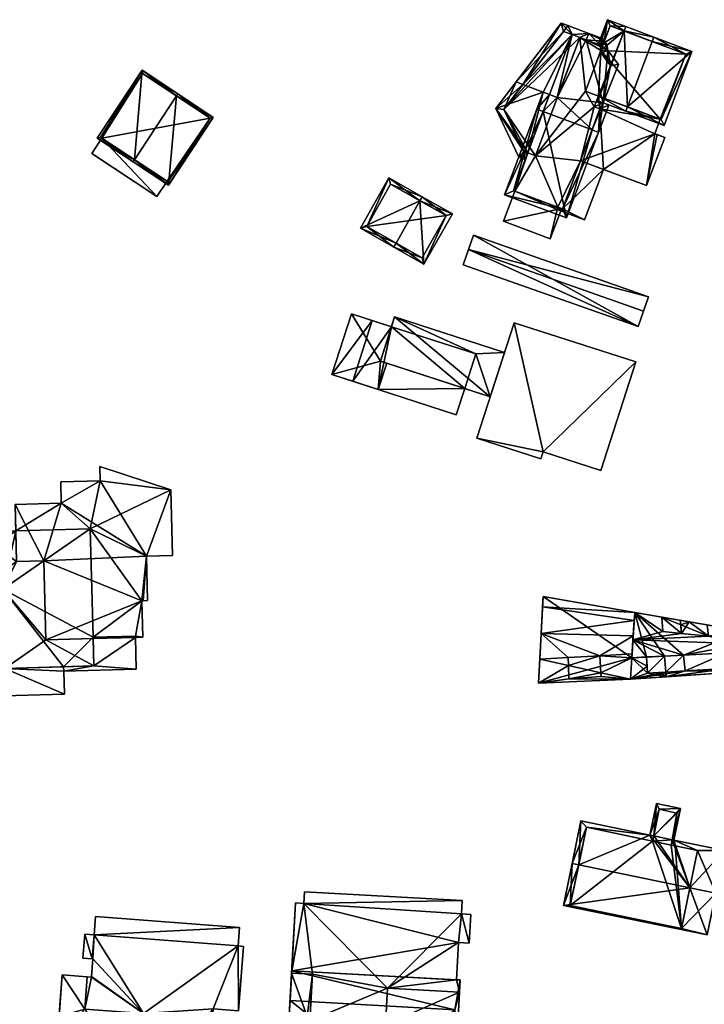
# Model space of a CAD drawing. Header units: inches. Extents: x 2685601 to 2690022, y 1235992 to 1239010.
# Tile 184 of 256: x 2689470 to 2689544, y 1237078 to 1237183. Entities that reach past the tile are written whole.
import ezdxf

# ---------------------------------------------------------------- set-up
doc = ezdxf.new("R2010")
doc.units = ezdxf.units.IN
doc.header["$MEASUREMENT"] = 0
doc.layers.add('Gebaeude Einzelhaus', color=10, linetype='Continuous')
doc.layers.add('Treibhaus', color=10, linetype='Continuous')

msp = doc.modelspace()

# ---------------------------------------------------------------- meshes
at = {"layer": 'Gebaeude Einzelhaus'}
mesh = msp.add_polyface(dxfattribs=at)
corners = [(2689532.65, 1237180.6, 472.768), (2689533.44, 1237183.326, 472.707), (2689532.447, 1237180.676, 472.707), (2689535.229, 1237182.122, 473.3), (2689535.404, 1237182.589, 473.3), (2689532.727, 1237180, 472.848), (2689533.76, 1237178.396, 473.281), (2689532.764, 1237179.714, 472.887), (2689532.592, 1237175.089, 473.3), (2689532.483, 1237175.13, 473.267), (2689532.416, 1237174.621, 473.3), (2689532.301, 1237174.664, 473.265), (2689538.416, 1237181.46, 476.334), (2689535.604, 1237173.96, 476.333), (2689538.241, 1237180.993, 476.334), (2689535.428, 1237173.491, 476.333), (2689542.508, 1237179.926, 472.707), (2689539.52, 1237171.958, 472.707), (2689533.106, 1237181.01, 472.848), (2689533.733, 1237182.683, 472.848), (2689539.228, 1237172.601, 473.121), (2689541.864, 1237179.634, 473.122), (2689541.864, 1237179.634, 462.132), (2689533.733, 1237182.683, 462.132), (2689532.727, 1237180, 462.132), (2689539.11, 1237172.645, 473.116), (2689539.228, 1237172.601, 462.132), (2689532.483, 1237175.13, 473.153), (2689539.11, 1237172.645, 462.132), (2689532.483, 1237175.13, 462.132), (2689531.096, 1237175.65, 462.132)]
mesh.append_faces([[corners[k] for k in face] for face in [(16, 21, 12), (12, 21, 14), (16, 20, 21), (20, 15, 13), (16, 17, 20), (20, 17, 15), (10, 8, 15), (15, 8, 13), (12, 3, 4), (12, 14, 3), (0, 18, 5), (19, 4, 3), (18, 1, 19), (19, 1, 4), (0, 2, 18), (18, 2, 1), (8, 10, 9), (9, 10, 11), (17, 13, 15), (17, 16, 13), (13, 16, 14), (14, 16, 12), (13, 8, 15), (15, 8, 10), (12, 3, 14), (14, 3, 13), (13, 3, 8), (12, 4, 3), (8, 9, 10), (10, 9, 11), (3, 6, 8), (8, 6, 9), (3, 5, 6), (6, 5, 7), (3, 0, 5), (4, 1, 3), (3, 1, 0), (0, 1, 2)]], dxfattribs={"color": 13})
mesh.append_faces([[corners[k] for k in face] for face in [(24, 29, 30), (24, 28, 29), (24, 22, 28), (28, 22, 26), (24, 23, 22), (21, 20, 22), (22, 20, 26), (26, 25, 28), (25, 8, 27), (27, 8, 9), (25, 13, 8), (26, 20, 25), (25, 20, 13), (18, 24, 5), (18, 23, 24), (18, 19, 23), (3, 23, 19), (3, 22, 23), (14, 21, 3), (3, 21, 22)]], dxfattribs={"color": 41})
mesh = msp.add_polyface(dxfattribs=at)
corners = [(2689528.476, 1237182.966, 472.707), (2689523.63, 1237176.639, 477.93), (2689524.363, 1237176.364, 477.93), (2689529.643, 1237181.728, 473.221), (2689526.527, 1237175.553, 477.93), (2689527.228, 1237175.29, 477.93), (2689528.05, 1237174.982, 477.93), (2689530.464, 1237181.42, 473.221), (2689531.429, 1237181.859, 472.707), (2689531.166, 1237181.157, 473.221), (2689529.204, 1237182.694, 472.707), (2689524.875, 1237169.014, 473.336), (2689521.44, 1237173.781, 475.57), (2689523.906, 1237168.566, 472.815), (2689524.612, 1237168.312, 472.822), (2689528.734, 1237182.069, 473.22), (2689522.314, 1237173.689, 475.721), (2689524.453, 1237169.166, 473.332), (2689530.464, 1237181.421, 462.132), (2689529.643, 1237181.728, 462.132), (2689528.734, 1237182.069, 462.132), (2689522.314, 1237173.689, 462.132), (2689524.453, 1237169.166, 462.132), (2689524.875, 1237169.014, 462.132), (2689525.7, 1237168.716, 462.132)]
mesh.append_faces([[corners[k] for k in face] for face in [(12, 17, 13), (13, 17, 14), (14, 17, 11), (1, 16, 12), (12, 16, 17), (1, 2, 16), (10, 15, 0), (0, 15, 1), (1, 15, 2), (10, 3, 15), (10, 8, 3), (3, 8, 7), (7, 8, 9), (4, 11, 5), (11, 13, 14), (1, 12, 2), (2, 12, 4), (4, 12, 11), (11, 12, 13), (0, 3, 10), (10, 3, 8), (8, 7, 9), (7, 8, 3), (3, 6, 7), (3, 5, 6), (3, 4, 5), (0, 2, 3), (3, 2, 4), (0, 1, 2)]], dxfattribs={"color": 13})
mesh.append_faces([[corners[k] for k in face] for face in [(18, 21, 19), (19, 21, 20), (21, 23, 22), (18, 24, 21), (21, 24, 23), (11, 17, 23), (23, 17, 22), (17, 21, 22), (17, 16, 21), (2, 15, 16), (16, 15, 21), (21, 15, 20), (3, 19, 15), (15, 19, 20), (7, 18, 3), (3, 18, 19)]], dxfattribs={"color": 41})
mesh = msp.add_polyface(dxfattribs=at)
corners = [(2689526.54, 1237173.455, 479.273), (2689525.839, 1237173.718, 479.273), (2689522.39, 1237164.521, 472.707), (2689529.039, 1237162.029, 472.707), (2689531.785, 1237171.489, 479.273), (2689532.488, 1237171.225, 479.273), (2689528.05, 1237174.982, 477.93), (2689527.228, 1237175.29, 477.93), (2689533, 1237174.393, 477.118), (2689531.166, 1237181.157, 473.221), (2689530.464, 1237181.42, 473.221), (2689526.527, 1237175.553, 477.93), (2689533.588, 1237174.16, 477.125), (2689533.471, 1237180.003, 473.406), (2689534.613, 1237178.518, 474.085), (2689533.106, 1237181.01, 472.848), (2689533.388, 1237180.747, 472.949), (2689531.429, 1237181.859, 472.707), (2689533.178, 1237181.203, 472.707), (2689523.355, 1237164.96, 473.208), (2689528.6, 1237162.994, 473.208), (2689532.628, 1237173.739, 477.627), (2689532.03, 1237173.97, 477.623), (2689533.76, 1237178.396, 474.368), (2689532.764, 1237179.714, 473.762), (2689532.65, 1237180.6, 473.221), (2689530.544, 1237168.178, 473.15), (2689528.6, 1237162.994, 471.025), (2689530.544, 1237168.178, 471.025), (2689532.628, 1237173.739, 473.15), (2689532.03, 1237173.97, 473.153), (2689532.483, 1237175.13, 473.267), (2689532.483, 1237175.13, 473.153), (2689533.76, 1237178.396, 473.281), (2689532.764, 1237179.714, 472.887), (2689532.727, 1237180, 472.848), (2689532.65, 1237180.6, 472.768), (2689532.727, 1237180, 462.132), (2689532.65, 1237180.6, 462.132), (2689530.464, 1237181.421, 462.132), (2689524.875, 1237169.014, 473.336), (2689524.875, 1237169.014, 462.132), (2689523.355, 1237164.96, 462.132), (2689523.499, 1237164.906, 468.37), (2689528.123, 1237163.173, 471.025), (2689523.499, 1237164.906, 462.132), (2689528.123, 1237163.173, 468.37), (2689531.096, 1237175.65, 462.132), (2689532.03, 1237173.97, 462.132), (2689532.483, 1237175.13, 462.132), (2689525.7, 1237168.716, 462.132), (2689530.544, 1237168.178, 462.132), (2689532.628, 1237173.739, 462.132), (2689528.123, 1237163.173, 462.132), (2689528.6, 1237162.994, 462.132)]
mesh.append_faces([[corners[k] for k in face] for face in [(1, 7, 0), (1, 11, 7), (15, 17, 18), (13, 25, 16), (16, 25, 15), (15, 25, 17), (17, 25, 9), (13, 24, 25), (8, 23, 14), (14, 23, 13), (13, 23, 24), (8, 22, 23), (8, 21, 22), (21, 5, 4), (8, 12, 21), (21, 12, 5), (2, 20, 3), (3, 20, 5), (5, 20, 4), (0, 19, 1), (1, 19, 2), (2, 19, 20), (9, 15, 17), (17, 15, 18), (9, 13, 15), (15, 13, 16), (9, 8, 13), (13, 8, 14), (8, 5, 12), (8, 4, 5), (0, 7, 1), (1, 7, 11), (10, 6, 9), (9, 6, 8), (8, 6, 4), (4, 6, 0), (0, 6, 7), (0, 3, 4), (4, 3, 5), (0, 2, 3), (0, 1, 2)]], dxfattribs={"color": 13})
mesh.append_faces([[corners[k] for k in face] for face in [(50, 45, 41), (41, 45, 42), (50, 53, 45), (50, 51, 53), (53, 51, 54), (50, 48, 51), (51, 48, 52), (39, 47, 50), (50, 47, 48), (48, 47, 49), (38, 37, 39), (39, 37, 47), (20, 44, 27), (44, 43, 46), (43, 42, 45), (20, 19, 44), (44, 19, 43), (43, 19, 42), (40, 0, 7), (42, 19, 41), (41, 19, 40), (40, 19, 0), (10, 36, 39), (39, 36, 38), (10, 9, 36), (36, 9, 25), (36, 37, 38), (36, 35, 37), (35, 24, 34), (36, 25, 35), (35, 25, 24), (24, 33, 34), (24, 23, 33), (23, 31, 33), (31, 30, 32), (23, 22, 31), (31, 22, 30), (29, 22, 21), (29, 30, 22), (21, 26, 29), (26, 27, 28), (26, 20, 27), (21, 4, 26), (26, 4, 20)]], dxfattribs={"color": 41})
mesh = msp.add_polyface(dxfattribs=at)
corners = [(2689487.151, 1237175.14, 474.479), (2689486.295, 1237165.563, 469.501), (2689491.095, 1237172.838, 469.501), (2689482.627, 1237168.283, 474.479), (2689482.489, 1237168.074, 474.479), (2689487.289, 1237175.349, 474.479), (2689483.44, 1237177.888, 469.501), (2689478.64, 1237170.614, 469.501), (2689490.749, 1237172.766, 469.773), (2689483.511, 1237177.541, 469.771), (2689478.986, 1237170.685, 469.771), (2689486.224, 1237165.909, 469.774), (2689490.749, 1237172.766, 459.031), (2689483.511, 1237177.541, 459.031), (2689478.986, 1237170.685, 459.031), (2689479.128, 1237170.591, 467.055), (2689486.127, 1237165.973, 467.055), (2689486.224, 1237165.909, 459.031), (2689479.128, 1237170.591, 459.031), (2689486.127, 1237165.973, 459.031)]
mesh.append_faces([[corners[k] for k in face] for face in [(1, 11, 8), (3, 11, 4), (10, 3, 4), (4, 11, 1), (7, 10, 4), (9, 10, 6), (6, 10, 7), (0, 9, 5), (8, 0, 5), (5, 9, 6), (1, 8, 2), (2, 8, 5), (3, 7, 4), (5, 6, 0), (0, 6, 3), (3, 6, 7), (0, 2, 5), (4, 1, 3), (3, 1, 0), (0, 1, 2)]], dxfattribs={"color": 13})
mesh.append_faces([[corners[k] for k in face] for face in [(12, 18, 13), (13, 18, 14), (12, 19, 18), (12, 17, 19), (8, 17, 12), (8, 11, 17), (17, 16, 19), (15, 14, 18), (15, 10, 14), (17, 11, 16), (16, 11, 15), (15, 11, 10), (10, 11, 3), (10, 9, 14), (14, 9, 13), (9, 12, 13), (0, 8, 9), (9, 8, 12)]], dxfattribs={"color": 41})
mesh = msp.add_polyface(dxfattribs=at)
corners = [(2689537.656, 1237165.51, 473.11), (2689538.776, 1237170.987, 473.115), (2689538.524, 1237171.081, 473.116), (2689532.628, 1237173.739, 473.15), (2689539.11, 1237172.645, 473.116), (2689530.544, 1237168.178, 473.15), (2689532.483, 1237175.13, 473.153), (2689532.03, 1237173.97, 473.153), (2689539.595, 1237170.68, 473.11), (2689528.6, 1237162.994, 471.025), (2689530.994, 1237161.816, 471.025), (2689533.03, 1237167.245, 471.025), (2689528.031, 1237162.928, 471.025), (2689530.544, 1237168.178, 471.025), (2689528.123, 1237163.173, 471.025), (2689528.031, 1237162.928, 468.37), (2689527.295, 1237159.789, 468.37), (2689528.418, 1237162.783, 468.37), (2689522.285, 1237161.669, 468.37), (2689523.499, 1237164.906, 468.37), (2689528.123, 1237163.173, 468.37), (2689537.656, 1237165.51, 462.132), (2689533.03, 1237167.245, 462.132), (2689539.595, 1237170.68, 462.132), (2689538.524, 1237171.081, 462.132), (2689539.11, 1237172.645, 462.132), (2689532.628, 1237173.739, 462.132), (2689530.544, 1237168.178, 462.132), (2689532.483, 1237175.13, 462.132), (2689532.03, 1237173.97, 462.132), (2689530.994, 1237161.816, 462.132), (2689528.418, 1237162.783, 462.132), (2689528.6, 1237162.994, 462.132), (2689528.123, 1237163.173, 462.132), (2689528.031, 1237162.928, 462.132), (2689522.285, 1237161.669, 462.132), (2689523.499, 1237164.906, 462.132), (2689527.295, 1237159.789, 462.132)]
mesh.append_faces([[corners[k] for k in face] for face in [(18, 15, 19), (19, 15, 20), (18, 16, 15), (15, 16, 17), (12, 9, 14), (9, 11, 13), (12, 10, 9), (9, 10, 11), (0, 8, 1), (3, 6, 7), (3, 4, 6), (0, 2, 5), (5, 2, 3), (3, 2, 4), (0, 1, 2)]], dxfattribs={"color": 13})
mesh.append_faces([[corners[k] for k in face] for face in [(37, 34, 31), (34, 36, 33), (37, 35, 34), (34, 35, 36), (37, 31, 16), (16, 31, 17), (16, 18, 37), (37, 18, 35), (35, 19, 36), (35, 18, 19), (32, 31, 33), (33, 31, 34), (32, 30, 31), (32, 22, 30), (32, 27, 22), (12, 14, 15), (15, 14, 20), (30, 22, 10), (10, 22, 11), (30, 17, 31), (17, 12, 15), (30, 10, 17), (17, 10, 12), (24, 26, 25), (25, 26, 28), (28, 26, 29), (24, 22, 26), (26, 22, 27), (24, 21, 22), (24, 23, 21), (24, 25, 2), (2, 25, 4), (1, 24, 2), (1, 23, 24), (1, 8, 23), (8, 0, 23), (23, 0, 21), (21, 11, 22), (11, 5, 13), (21, 0, 11), (11, 0, 5)]], dxfattribs={"color": 41})
mesh = msp.add_polyface(dxfattribs=at)
corners = [(2689479.128, 1237170.591, 467.055), (2689485.05, 1237164.34, 467.055), (2689486.127, 1237165.973, 467.055), (2689478.05, 1237168.959, 467.055), (2689486.127, 1237165.973, 459.031), (2689485.05, 1237164.34, 459.031), (2689478.05, 1237168.959, 459.031), (2689479.128, 1237170.591, 459.031)]
mesh.append_faces([[corners[k] for k in face] for face in [(3, 1, 0), (0, 1, 2)]], dxfattribs={"color": 13})
mesh.append_faces([[corners[k] for k in face] for face in [(7, 5, 6), (7, 4, 5), (1, 3, 5), (5, 3, 6), (6, 0, 7), (6, 3, 0), (5, 4, 1), (1, 4, 2)]], dxfattribs={"color": 41})
mesh = msp.add_polyface(dxfattribs=at)
corners = [(2689513.305, 1237163.866, 467.6), (2689509.958, 1237166.339, 465.325), (2689506.898, 1237160.94, 465.325), (2689513.551, 1237164.301, 467.6), (2689510.736, 1237159.338, 467.6), (2689510.49, 1237158.904, 467.6), (2689513.724, 1237157.07, 465.325), (2689516.784, 1237162.468, 465.325), (2689510.146, 1237165.658, 465.6), (2689516.103, 1237162.279, 465.631), (2689507.579, 1237161.129, 465.6), (2689513.535, 1237157.751, 465.631), (2689516.103, 1237162.279, 460.826), (2689510.146, 1237165.658, 460.826), (2689507.579, 1237161.129, 460.826), (2689513.535, 1237157.751, 460.826)]
mesh.append_faces([[corners[k] for k in face] for face in [(6, 11, 9), (6, 9, 7), (4, 11, 5), (10, 4, 5), (5, 11, 6), (2, 10, 5), (8, 10, 1), (1, 10, 2), (0, 8, 3), (9, 0, 3), (7, 9, 3), (3, 8, 1), (0, 7, 3), (5, 6, 4), (4, 6, 0), (0, 6, 7), (0, 2, 4), (4, 2, 5), (3, 1, 0), (0, 1, 2)]], dxfattribs={"color": 13})
mesh.append_faces([[corners[k] for k in face] for face in [(12, 15, 14), (12, 14, 13), (9, 15, 12), (11, 15, 9), (14, 15, 4), (4, 15, 11), (10, 14, 4), (13, 14, 10), (8, 13, 10), (12, 13, 0), (0, 13, 8), (9, 12, 0)]], dxfattribs={"color": 41})
mesh = msp.add_polyface(dxfattribs=at)
corners = [(2689518.11, 1237143.716, 466.936), (2689509.738, 1237146.42, 466.936), (2689508.829, 1237143.604, 466.936), (2689517.201, 1237140.901, 466.936), (2689509.046, 1237146.643, 469.59), (2689503.821, 1237145.22, 469.59), (2689508.829, 1237143.604, 469.59), (2689505.929, 1237151.748, 469.59), (2689509.738, 1237146.42, 469.59), (2689510.245, 1237150.354, 469.59), (2689520.854, 1237142.83, 472.15), (2689510.583, 1237151.399, 472.15), (2689509.046, 1237146.643, 472.15), (2689522.39, 1237147.588, 472.15), (2689518.11, 1237143.716, 459.142), (2689517.201, 1237140.901, 459.142), (2689508.18, 1237151.021, 466.936), (2689510.245, 1237150.354, 459.142), (2689508.18, 1237151.021, 459.142), (2689510.245, 1237150.354, 466.936), (2689506.073, 1237144.494, 466.936), (2689506.073, 1237144.494, 459.142), (2689508.829, 1237143.604, 459.142), (2689519.309, 1237147.429, 459.142), (2689503.821, 1237145.22, 459.142), (2689505.929, 1237151.748, 459.142), (2689506.073, 1237144.493, 466.936), (2689506.073, 1237144.493, 459.142), (2689522.39, 1237147.588, 459.142), (2689520.854, 1237142.83, 459.142), (2689510.583, 1237151.399, 459.142)]
mesh.append_faces([[corners[k] for k in face] for face in [(13, 11, 10), (10, 11, 12), (7, 4, 9), (4, 6, 8), (7, 5, 4), (4, 5, 6), (0, 2, 3), (0, 1, 2)]], dxfattribs={"color": 13})
mesh.append_faces([[corners[k] for k in face] for face in [(29, 23, 28), (28, 23, 30), (30, 23, 17), (29, 14, 23), (29, 0, 14), (0, 8, 1), (8, 12, 4), (29, 10, 0), (0, 10, 8), (8, 10, 12), (12, 9, 4), (19, 30, 17), (12, 11, 9), (9, 11, 19), (19, 11, 30), (11, 13, 30), (30, 13, 28), (13, 10, 28), (28, 10, 29), (24, 18, 27), (24, 25, 18), (16, 9, 19), (16, 7, 9), (16, 25, 7), (16, 18, 25), (8, 6, 1), (1, 6, 2), (5, 26, 6), (6, 26, 2), (5, 24, 26), (26, 24, 27), (5, 7, 24), (24, 7, 25), (14, 17, 23), (17, 21, 18), (14, 22, 17), (17, 22, 21), (14, 15, 22), (2, 15, 3), (20, 22, 2), (2, 22, 15), (20, 21, 22), (19, 17, 16), (16, 17, 18), (15, 14, 3), (3, 14, 0)]], dxfattribs={"color": 41})
mesh = msp.add_polyface(dxfattribs=at)
corners = [(2689526.538, 1237136.906, 464.553), (2689532.715, 1237134.913, 464.553), (2689536.476, 1237146.565, 464.553), (2689523.421, 1237150.78, 464.553), (2689519.419, 1237138.381, 464.553), (2689526.296, 1237136.161, 464.553), (2689526.296, 1237136.161, 458.841), (2689519.419, 1237138.381, 458.841), (2689526.538, 1237136.906, 458.841), (2689532.715, 1237134.913, 458.841), (2689536.476, 1237146.565, 458.841), (2689523.421, 1237150.78, 458.841)]
mesh.append_faces([[corners[k] for k in face] for face in [(0, 4, 5), (0, 3, 4), (0, 2, 3), (0, 1, 2)]], dxfattribs={"color": 13})
mesh.append_faces([[corners[k] for k in face] for face in [(9, 8, 10), (10, 8, 11), (11, 8, 7), (7, 8, 6), (4, 3, 7), (7, 3, 11), (3, 2, 11), (11, 2, 10), (2, 1, 10), (10, 1, 9), (1, 0, 9), (9, 0, 8), (0, 5, 8), (8, 5, 6), (5, 4, 6), (6, 4, 7)]], dxfattribs={"color": 41})
mesh = msp.add_polyface(dxfattribs=at)
corners = [(2689469.974, 1237125.138, 462.535), (2689465.721, 1237122.076, 462.535), (2689468.491, 1237122.151, 462.535), (2689465.553, 1237128.296, 462.535), (2689473.121, 1237116.714, 462.535), (2689468.721, 1237113.653, 462.535), (2689472.891, 1237125.216, 462.535), (2689478.268, 1237113.911, 462.535), (2689478.188, 1237116.852, 462.535), (2689469.885, 1237128.413, 462.535), (2689478.268, 1237113.911, 459.88), (2689482.828, 1237113.566, 459.88), (2689482.735, 1237116.975, 459.88), (2689475.031, 1237113.355, 459.88), (2689478.188, 1237116.852, 459.88), (2689475.018, 1237113.823, 459.88), (2689473.121, 1237116.714, 464.999), (2689483.523, 1237116.996, 464.999), (2689483.416, 1237120.91, 464.999), (2689483.908, 1237125.713, 464.999), (2689483.564, 1237120.914, 464.999), (2689472.891, 1237125.216, 464.999), (2689484.038, 1237120.928, 464.999), (2689486.531, 1237132.836, 465), (2689486.723, 1237125.789, 464.999), (2689478.946, 1237133.805, 465), (2689474.773, 1237131.393, 465), (2689478.905, 1237135.321, 465), (2689474.71, 1237133.69, 465), (2689469.808, 1237131.258, 465), (2689469.974, 1237125.138, 464.999), (2689465.721, 1237122.076, 459.88), (2689461.565, 1237118.99, 459.88), (2689464.406, 1237119.068, 459.88), (2689461.394, 1237125.288, 459.88), (2689468.721, 1237113.653, 459.88), (2689464.636, 1237110.6, 459.88), (2689468.491, 1237122.151, 459.88), (2689475.099, 1237110.884, 459.88), (2689465.631, 1237125.403, 459.88), (2689465.553, 1237128.296, 450.911), (2689469.885, 1237128.413, 450.911), (2689465.631, 1237125.403, 450.911), (2689478.184, 1237116.998, 450.911), (2689478.268, 1237113.911, 450.911), (2689475.018, 1237113.823, 450.911), (2689468.491, 1237122.151, 450.911), (2689468.721, 1237113.653, 450.911), (2689465.721, 1237122.076, 450.911), (2689477.868, 1237128.63, 450.911), (2689475.032, 1237113.355, 450.911), (2689482.828, 1237113.566, 450.911), (2689482.735, 1237116.975, 450.911), (2689482.731, 1237117.121, 450.911), (2689483.564, 1237120.914, 450.911), (2689483.416, 1237120.91, 450.911), (2689484.038, 1237120.928, 450.911), (2689483.908, 1237125.713, 450.911), (2689486.723, 1237125.789, 450.911), (2689486.531, 1237132.836, 450.911), (2689478.905, 1237135.321, 450.911), (2689478.946, 1237133.805, 450.911), (2689474.71, 1237133.69, 450.911), (2689474.773, 1237131.393, 450.911), (2689469.808, 1237131.258, 450.911), (2689483.523, 1237116.996, 450.911), (2689461.565, 1237118.99, 450.911), (2689461.394, 1237125.288, 450.911), (2689464.406, 1237119.068, 450.911), (2689464.636, 1237110.6, 450.911), (2689475.099, 1237110.884, 450.911)]
mesh.append_faces([[corners[k] for k in face] for face in [(34, 31, 39), (35, 13, 15), (35, 38, 13), (35, 36, 38), (31, 33, 37), (37, 33, 35), (35, 33, 36), (34, 32, 31), (31, 32, 33), (21, 29, 30), (21, 26, 29), (26, 25, 28), (25, 23, 27), (21, 19, 26), (26, 19, 25), (25, 19, 23), (23, 19, 24), (19, 20, 22), (16, 18, 21), (21, 18, 19), (19, 18, 20), (16, 17, 18), (13, 10, 15), (10, 12, 14), (13, 11, 10), (10, 11, 12), (3, 0, 9), (4, 7, 8), (4, 5, 7), (0, 2, 6), (6, 2, 4), (4, 2, 5), (3, 1, 0), (0, 1, 2)]], dxfattribs={"color": 13})
mesh.append_faces([[corners[k] for k in face] for face in [(70, 47, 50), (50, 47, 45), (48, 67, 42), (48, 66, 67), (47, 68, 46), (46, 68, 48), (48, 68, 66), (70, 69, 47), (47, 69, 68), (67, 39, 42), (67, 34, 39), (38, 50, 13), (38, 70, 50), (38, 36, 70), (70, 36, 69), (36, 33, 69), (69, 33, 68), (33, 32, 68), (68, 32, 66), (32, 34, 66), (66, 34, 67), (63, 41, 64), (63, 49, 41), (53, 65, 52), (49, 55, 43), (43, 55, 53), (53, 55, 65), (49, 57, 55), (55, 57, 54), (54, 57, 56), (49, 59, 57), (57, 59, 58), (63, 61, 49), (49, 61, 59), (59, 61, 60), (63, 62, 61), (18, 17, 55), (55, 17, 65), (65, 12, 52), (12, 8, 14), (8, 16, 4), (65, 17, 12), (12, 17, 8), (8, 17, 16), (16, 21, 4), (4, 21, 6), (0, 6, 30), (30, 6, 21), (30, 9, 0), (9, 64, 41), (30, 29, 9), (9, 29, 64), (29, 26, 64), (64, 26, 63), (26, 28, 63), (63, 28, 62), (28, 25, 62), (62, 25, 61), (25, 27, 61), (61, 27, 60), (27, 23, 60), (60, 23, 59), (23, 24, 59), (59, 24, 58), (24, 19, 58), (58, 19, 57), (19, 22, 57), (57, 22, 56), (22, 20, 56), (56, 20, 54), (20, 18, 54), (54, 18, 55), (52, 43, 53), (52, 44, 43), (44, 50, 45), (52, 51, 44), (44, 51, 50), (51, 52, 11), (11, 52, 12), (50, 11, 13), (50, 51, 11), (41, 42, 40), (43, 46, 49), (49, 46, 41), (41, 46, 42), (42, 46, 48), (43, 45, 46), (46, 45, 47), (43, 44, 45), (5, 2, 35), (35, 2, 37), (31, 37, 1), (1, 37, 2), (1, 39, 31), (39, 40, 42), (1, 3, 39), (39, 3, 40), (40, 9, 41), (40, 3, 9), (8, 7, 14), (14, 7, 10), (7, 15, 10), (7, 5, 15), (15, 5, 35)]], dxfattribs={"color": 41})
mesh = msp.add_polyface(dxfattribs=at)
corners = [(2689536.068, 1237114.801, 465.879), (2689532.727, 1237113.189, 464.73), (2689535.926, 1237112.485, 463.952), (2689532.611, 1237115.01, 466.259), (2689536.094, 1237115.216, 466.225), (2689526.183, 1237114.63, 466.322), (2689529.243, 1237113.956, 465.577), (2689529.221, 1237114.81, 466.292), (2689532.753, 1237112.773, 464.345), (2689529.28, 1237112.539, 464.267), (2689526.046, 1237112.059, 463.952), (2689536.214, 1237117.156, 466.606), (2689536.314, 1237118.783, 466.132), (2689526.33, 1237117.409, 466.606), (2689536.368, 1237119.669, 465.469), (2689526.481, 1237120.254, 466.132), (2689526.54, 1237121.371, 465.469), (2689529.28, 1237112.539, 465.847), (2689532.753, 1237112.773, 465.847), (2689532.727, 1237113.189, 465.924), (2689529.243, 1237113.956, 466.125), (2689532.611, 1237115.01, 466.26), (2689547.999, 1237116.296, 465.942), (2689547.987, 1237116.676, 465.865), (2689544.284, 1237117.125, 465.766), (2689536.185, 1237116.703, 466.037), (2689541.628, 1237115.088, 465.819), (2689546.218, 1237115.324, 465.77), (2689548.026, 1237115.418, 465.75), (2689547.984, 1237116.764, 465.847), (2689548.079, 1237117.639, 464.3), (2689542.216, 1237118.656, 464.3), (2689541.314, 1237118.336, 464.895), (2689539.285, 1237119.164, 464.3), (2689541.404, 1237117.406, 465.847), (2689539.285, 1237119.163, 465.469), (2689539.398, 1237117.603, 465.847), (2689537.648, 1237114.882, 465.851), (2689539.586, 1237114.982, 465.834), (2689539.588, 1237114.981, 465.834), (2689539.577, 1237114.97, 465.832), (2689537.65, 1237114.864, 465.847), (2689537.751, 1237113.156, 465.469), (2689539.713, 1237113.265, 465.469), (2689539.589, 1237114.971, 465.832), (2689541.791, 1237113.381, 465.469), (2689546.341, 1237113.636, 465.469), (2689544.165, 1237118.316, 465.469), (2689542.216, 1237118.656, 465.469), (2689541.268, 1237118.819, 465.469), (2689539.713, 1237113.265, 464.391), (2689541.79, 1237113.396, 464.389), (2689539.789, 1237112.748, 463.952), (2689537.707, 1237113.896, 465.03), (2689538.931, 1237113.222, 464.397), (2689546.253, 1237114.843, 465.363), (2689546.341, 1237113.636, 464.328), (2689548.094, 1237113.315, 463.952), (2689541.791, 1237113.381, 464.376), (2689537.751, 1237113.156, 464.409), (2689548.023, 1237115.5, 464.742), (2689552.466, 1237116.571, 464.742), (2689547.986, 1237116.676, 464.742), (2689548.026, 1237115.418, 464.742), (2689552.415, 1237114.35, 464.742), (2689548.057, 1237114.452, 464.742), (2689526.54, 1237121.371, 454.976), (2689536.368, 1237119.669, 454.976), (2689526.046, 1237112.059, 454.976), (2689535.926, 1237112.485, 454.976), (2689536.069, 1237114.8, 454.976), (2689544.165, 1237118.316, 464.302), (2689541.268, 1237118.819, 464.302), (2689547.987, 1237116.676, 454.976), (2689547.984, 1237116.764, 454.976), (2689548.079, 1237117.639, 454.976), (2689537.649, 1237114.881, 454.976), (2689541.628, 1237115.088, 454.976), (2689539.588, 1237114.981, 454.976), (2689546.218, 1237115.324, 454.976), (2689546.77, 1237115.353, 454.976), (2689548.026, 1237115.418, 454.976), (2689537.751, 1237113.156, 454.976), (2689539.713, 1237113.265, 454.976), (2689541.791, 1237113.381, 454.976), (2689546.341, 1237113.636, 454.976), (2689548.094, 1237113.315, 454.976), (2689548.057, 1237114.452, 454.976), (2689541.628, 1237115.087, 454.976), (2689552.466, 1237116.571, 454.976), (2689552.415, 1237114.35, 454.976)]
mesh.append_faces([[corners[k] for k in face] for face in [(64, 63, 65), (64, 61, 63), (63, 61, 60), (60, 61, 62), (59, 52, 54), (53, 2, 59), (59, 2, 52), (53, 0, 2), (56, 57, 55), (55, 57, 28), (51, 52, 58), (58, 52, 56), (56, 52, 57), (27, 55, 28), (52, 50, 54), (44, 41, 40), (44, 0, 41), (41, 0, 53), (50, 26, 44), (44, 26, 0), (52, 51, 50), (50, 51, 26), (48, 49, 34), (24, 48, 34), (24, 47, 48), (45, 46, 27), (26, 45, 27), (44, 40, 43), (43, 40, 42), (40, 41, 42), (25, 24, 34), (25, 34, 36), (38, 26, 25), (38, 39, 26), (25, 37, 38), (37, 25, 0), (25, 36, 14), (35, 36, 34), (35, 14, 36), (34, 32, 33), (34, 24, 32), (32, 31, 33), (32, 24, 31), (31, 24, 30), (29, 30, 24), (23, 29, 24), (27, 22, 26), (27, 28, 22), (25, 22, 24), (25, 26, 22), (22, 23, 24), (21, 7, 20), (21, 20, 19), (17, 19, 20), (17, 18, 19), (13, 7, 3), (13, 5, 7), (14, 16, 15), (12, 15, 13), (12, 14, 15), (3, 11, 13), (11, 12, 13), (4, 11, 3), (10, 6, 5), (10, 9, 6), (10, 2, 9), (9, 2, 8), (8, 2, 1), (5, 6, 7), (3, 0, 4), (3, 1, 0), (0, 1, 2)]], dxfattribs={"color": 13})
mesh.append_faces([[corners[k] for k in face] for face in [(81, 90, 87), (81, 89, 90), (81, 73, 89), (61, 64, 89), (89, 64, 90), (90, 64, 87), (87, 64, 65), (61, 73, 62), (61, 89, 73), (87, 80, 81), (86, 85, 87), (87, 85, 80), (80, 85, 79), (86, 84, 85), (84, 83, 88), (88, 83, 78), (82, 70, 76), (86, 69, 84), (84, 69, 83), (83, 69, 82), (82, 69, 70), (26, 38, 0), (0, 38, 37), (28, 65, 63), (28, 57, 65), (65, 57, 87), (87, 57, 86), (52, 86, 57), (52, 69, 86), (52, 2, 69), (84, 79, 85), (79, 84, 77), (76, 78, 82), (82, 78, 83), (80, 73, 81), (79, 74, 80), (80, 74, 73), (77, 75, 79), (79, 75, 74), (76, 67, 78), (78, 67, 77), (77, 67, 75), (76, 70, 67), (60, 28, 63), (23, 22, 62), (62, 22, 60), (60, 22, 28), (27, 46, 55), (55, 46, 56), (58, 46, 45), (58, 56, 46), (45, 51, 58), (45, 26, 51), (50, 44, 43), (43, 54, 50), (43, 42, 54), (54, 42, 59), (42, 53, 59), (42, 41, 53), (14, 35, 67), (35, 33, 67), (31, 67, 33), (31, 75, 67), (31, 30, 75), (30, 74, 75), (30, 29, 74), (62, 29, 23), (62, 74, 29), (62, 73, 74), (34, 33, 35), (34, 49, 32), (32, 49, 72), (31, 72, 48), (48, 72, 49), (71, 48, 47), (71, 31, 48), (71, 47, 24), (70, 66, 67), (69, 68, 70), (70, 68, 66), (25, 4, 0), (25, 11, 4), (25, 12, 11), (25, 14, 12), (2, 10, 69), (69, 10, 68), (13, 10, 5), (13, 66, 10), (10, 66, 68), (15, 16, 13), (13, 16, 66), (16, 14, 66), (66, 14, 67), (20, 6, 17), (17, 6, 9), (20, 7, 6), (18, 1, 19), (19, 1, 21), (18, 8, 1), (9, 8, 17), (17, 8, 18)]], dxfattribs={"color": 41})
mesh = msp.add_polyface(dxfattribs=at)
corners = [(2689542.287, 1237090.085, 455.917), (2689528.724, 1237088.204, 455.158), (2689544.154, 1237085.024, 455.158), (2689530.355, 1237092.543, 455.917), (2689529.648, 1237092.689, 455.917), (2689545.078, 1237089.51, 455.917), (2689546.021, 1237094.088, 455.158), (2689540.576, 1237095.21, 455.158), (2689540.394, 1237095.248, 455.158), (2689538.413, 1237095.656, 455.158), (2689538.004, 1237095.74, 455.158), (2689530.591, 1237097.268, 455.159), (2689543.1, 1237094.1, 455.252), (2689540.7, 1237094.6, 455.251), (2689540.287, 1237094.66, 455.255), (2689538.3, 1237095.1, 455.25), (2689531.2, 1237096.6, 455.244), (2689529.45, 1237088.2, 455.182), (2689541.4, 1237085.7, 455.176), (2689541.279, 1237098.62, 454.594), (2689538.708, 1237099.15, 454.594), (2689539, 1237098.55, 454.68), (2689540.914, 1237098.111, 454.687), (2689538.3, 1237095.1, 447.103), (2689538.413, 1237095.656, 447.103), (2689531.2, 1237096.6, 447.103), (2689529.45, 1237088.2, 447.103), (2689541.4, 1237085.7, 447.103), (2689543.1, 1237094.1, 447.103), (2689540.7, 1237094.6, 447.103), (2689540.287, 1237094.66, 447.103), (2689540.394, 1237095.248, 447.103), (2689540.914, 1237098.111, 447.103), (2689539, 1237098.55, 447.103)]
mesh.append_faces([[corners[k] for k in face] for face in [(8, 22, 7), (10, 21, 9), (20, 21, 10), (22, 21, 19), (7, 22, 19), (19, 21, 20), (9, 20, 10), (7, 19, 8), (8, 19, 9), (9, 19, 20), (1, 18, 2), (2, 18, 5), (5, 18, 0), (4, 17, 1), (1, 17, 18), (4, 3, 17), (10, 16, 11), (11, 16, 4), (4, 16, 3), (9, 15, 10), (10, 15, 16), (7, 14, 8), (7, 13, 14), (5, 12, 6), (6, 12, 7), (7, 12, 13), (5, 0, 12), (3, 11, 4), (0, 10, 3), (3, 10, 11), (0, 9, 10), (0, 8, 9), (0, 7, 8), (5, 6, 0), (0, 6, 7), (0, 2, 5), (4, 1, 3), (3, 1, 0), (0, 1, 2)]], dxfattribs={"color": 13})
mesh.append_faces([[corners[k] for k in face] for face in [(32, 24, 33), (31, 24, 32), (9, 21, 24), (24, 21, 33), (21, 32, 33), (21, 22, 32), (22, 31, 32), (22, 8, 31), (27, 30, 29), (27, 29, 28), (23, 30, 27), (23, 27, 26), (23, 26, 25), (31, 30, 23), (31, 23, 24), (8, 30, 31), (8, 14, 30), (14, 13, 30), (30, 13, 29), (13, 28, 29), (13, 12, 28), (0, 28, 12), (0, 27, 28), (0, 18, 27), (18, 26, 27), (18, 17, 26), (3, 26, 17), (3, 25, 26), (3, 16, 25), (16, 23, 25), (16, 15, 23), (15, 9, 23), (23, 9, 24)]], dxfattribs={"color": 41})
mesh = msp.add_polyface(dxfattribs=at)
corners = [(2689500.831, 1237072.096, 447.711), (2689499.257, 1237076.355, 447.711), (2689499.024, 1237072.196, 447.711), (2689501.175, 1237076.249, 447.711), (2689500.903, 1237071.364, 447.711), (2689500.538, 1237066.845, 447.711), (2689509.133, 1237070.266, 447.711), (2689508.915, 1237066.376, 447.711), (2689509.52, 1237070.881, 447.711), (2689516.65, 1237069.846, 447.711), (2689516.89, 1237074.128, 447.711), (2689509.724, 1237074.53, 447.711), (2689499.714, 1237064.865, 445.008), (2689494.82, 1237067.541, 445.008), (2689494.644, 1237064.391, 445.008), (2689500.538, 1237066.845, 445.008), (2689499.024, 1237072.197, 445.008), (2689492.681, 1237072.551, 445.008), (2689492.408, 1237067.676, 445.008), (2689499.673, 1237064.11, 445.008), (2689501.979, 1237064.739, 445.008), (2689502.092, 1237066.758, 445.008), (2689500.831, 1237072.096, 445.008), (2689501.175, 1237076.249, 450.413), (2689499.512, 1237080.925, 450.413), (2689499.256, 1237076.355, 450.413), (2689501.765, 1237080.8, 450.413), (2689501.486, 1237075.815, 450.413), (2689500.903, 1237071.364, 450.413), (2689509.724, 1237074.53, 450.413), (2689509.52, 1237070.881, 450.413), (2689509.599, 1237075.361, 450.413), (2689517.29, 1237074.106, 450.413), (2689517.556, 1237078.863, 450.413), (2689509.819, 1237079.295, 450.413), (2689516.65, 1237069.846, 445.009), (2689517.148, 1237071.559, 445.009), (2689516.747, 1237071.581, 445.009), (2689516.87, 1237066.601, 445.008), (2689508.953, 1237067.044, 445.008), (2689509.133, 1237070.266, 445.009), (2689500.836, 1237088.406, 453.116), (2689499.934, 1237088.456, 453.116), (2689499.513, 1237080.925, 453.116), (2689501.765, 1237080.8, 453.116), (2689509.819, 1237079.295, 453.116), (2689501.486, 1237075.815, 453.116), (2689509.599, 1237075.361, 453.116), (2689517.23, 1237080.208, 453.116), (2689517.556, 1237078.863, 453.116), (2689517.453, 1237084.205, 453.116), (2689517.761, 1237087.291, 453.116), (2689517.63, 1237080.186, 453.116), (2689518.598, 1237084.141, 453.116), (2689518.771, 1237087.234, 453.116), (2689517.84, 1237088.708, 453.116), (2689500.906, 1237089.654, 453.116), (2689499.024, 1237072.196, 445.008), (2689508.915, 1237066.376, 438.939), (2689502.092, 1237066.758, 438.939), (2689508.952, 1237067.044, 438.939), (2689516.89, 1237074.128, 438.939), (2689516.748, 1237071.581, 438.939), (2689499.348, 1237077.969, 447.711), (2689499.348, 1237077.969, 438.939), (2689499.256, 1237076.355, 438.939), (2689499.024, 1237072.196, 438.939), (2689509.133, 1237070.266, 438.939), (2689517.049, 1237076.979, 438.939), (2689516.65, 1237069.846, 438.939), (2689500.831, 1237072.096, 438.939), (2689500.538, 1237066.845, 438.939), (2689499.024, 1237072.197, 438.939), (2689492.681, 1237072.551, 438.939), (2689492.408, 1237067.676, 438.939), (2689494.82, 1237067.541, 438.939), (2689494.644, 1237064.391, 438.939), (2689499.673, 1237064.11, 438.939), (2689499.714, 1237064.865, 438.939), (2689501.979, 1237064.739, 438.939), (2689499.346, 1237077.969, 447.711), (2689499.526, 1237081.169, 450.413), (2689499.526, 1237081.169, 438.939), (2689499.346, 1237077.969, 438.939), (2689517.29, 1237074.106, 438.939), (2689517.556, 1237078.863, 438.939), (2689517.628, 1237080.156, 438.939), (2689517.628, 1237080.156, 450.413), (2689516.87, 1237066.601, 438.939), (2689517.148, 1237071.559, 438.939), (2689499.513, 1237080.925, 450.413), (2689517.63, 1237080.186, 438.939), (2689517.23, 1237080.208, 438.939), (2689517.453, 1237084.205, 438.939), (2689518.598, 1237084.141, 438.939), (2689518.771, 1237087.234, 438.939), (2689517.761, 1237087.291, 438.939), (2689517.84, 1237088.708, 438.939), (2689500.906, 1237089.654, 438.939), (2689500.836, 1237088.406, 438.939), (2689499.934, 1237088.456, 438.939), (2689499.527, 1237081.169, 438.939)]
mesh.append_faces([[corners[k] for k in face] for face in [(41, 55, 56), (41, 51, 55), (51, 53, 54), (51, 50, 53), (48, 49, 52), (41, 45, 51), (51, 45, 50), (50, 45, 48), (48, 45, 49), (45, 46, 47), (41, 44, 45), (45, 44, 46), (41, 43, 44), (41, 42, 43), (38, 35, 39), (39, 35, 40), (38, 36, 35), (35, 36, 37), (31, 33, 34), (31, 32, 33), (27, 29, 31), (31, 29, 32), (27, 28, 29), (29, 28, 30), (26, 23, 27), (27, 23, 28), (26, 24, 23), (23, 24, 25), (16, 15, 22), (15, 20, 21), (15, 12, 20), (12, 14, 19), (18, 13, 17), (17, 13, 16), (16, 13, 15), (15, 13, 12), (12, 13, 14), (8, 10, 11), (8, 9, 10), (4, 6, 8), (8, 6, 9), (4, 5, 6), (6, 5, 7), (3, 0, 4), (4, 0, 5), (3, 1, 0), (0, 1, 2)]], dxfattribs={"color": 13})
mesh.append_faces([[corners[k] for k in face] for face in [(94, 96, 95), (96, 99, 97), (97, 99, 98), (99, 101, 100), (101, 92, 86), (86, 92, 91), (94, 93, 96), (96, 93, 99), (99, 93, 101), (101, 93, 92), (42, 81, 43), (43, 81, 90), (42, 100, 81), (81, 100, 101), (42, 41, 100), (100, 41, 99), (41, 56, 99), (99, 56, 98), (56, 55, 98), (98, 55, 97), (55, 51, 97), (97, 51, 96), (51, 54, 96), (96, 54, 95), (54, 53, 95), (95, 53, 94), (53, 50, 94), (94, 50, 93), (50, 48, 93), (93, 48, 92), (48, 52, 92), (92, 52, 91), (49, 87, 52), (52, 87, 91), (91, 87, 86), (49, 33, 87), (49, 45, 33), (33, 45, 34), (31, 34, 47), (47, 34, 45), (47, 46, 31), (31, 46, 27), (46, 44, 27), (27, 44, 26), (44, 43, 26), (26, 43, 90), (60, 69, 88), (88, 69, 89), (89, 69, 62), (60, 67, 69), (89, 62, 36), (36, 62, 37), (36, 38, 89), (89, 38, 88), (60, 88, 39), (39, 88, 38), (83, 64, 65), (68, 84, 61), (68, 85, 84), (68, 86, 85), (83, 82, 64), (64, 82, 68), (68, 82, 86), (33, 86, 87), (33, 85, 86), (33, 32, 85), (85, 32, 84), (84, 10, 61), (10, 29, 11), (84, 32, 10), (10, 32, 29), (8, 11, 30), (30, 11, 29), (30, 28, 8), (8, 28, 4), (28, 23, 4), (4, 23, 3), (23, 1, 3), (23, 25, 1), (24, 80, 25), (25, 80, 1), (80, 82, 83), (24, 81, 80), (80, 81, 82), (72, 75, 73), (73, 75, 74), (75, 78, 76), (76, 78, 77), (72, 71, 75), (75, 71, 78), (78, 71, 79), (79, 71, 59), (72, 70, 71), (79, 59, 20), (20, 59, 21), (20, 12, 79), (79, 12, 78), (12, 19, 78), (78, 19, 77), (19, 14, 77), (77, 14, 76), (14, 13, 76), (76, 13, 75), (13, 18, 75), (75, 18, 74), (18, 17, 74), (74, 17, 73), (16, 72, 17), (17, 72, 73), (65, 70, 66), (70, 59, 71), (59, 60, 58), (65, 67, 70), (70, 67, 59), (59, 67, 60), (67, 62, 69), (67, 61, 62), (67, 68, 61), (65, 64, 67), (67, 64, 68), (1, 57, 2), (1, 65, 57), (57, 65, 66), (1, 64, 65), (1, 63, 64), (35, 37, 9), (9, 37, 10), (10, 37, 61), (61, 37, 62), (9, 6, 35), (35, 6, 40), (6, 39, 40), (39, 58, 60), (6, 7, 39), (39, 7, 58), (15, 21, 5), (5, 21, 7), (7, 21, 58), (58, 21, 59), (5, 0, 15), (15, 0, 22), (2, 22, 0), (2, 57, 22)]], dxfattribs={"color": 41})
mesh = msp.add_polyface(dxfattribs=at)
corners = [(2689478.077, 1237082.45, 451.229), (2689477.284, 1237085.111, 451.229), (2689477.089, 1237082.525, 451.229), (2689478.296, 1237085.035, 451.229), (2689478.148, 1237082.445, 451.229), (2689483.589, 1237076.57, 451.229), (2689478.005, 1237080.565, 451.229), (2689478, 1237080.494, 451.229), (2689477.303, 1237077.046, 451.229), (2689477.566, 1237080.526, 451.229), (2689490.706, 1237072.036, 451.229), (2689483.288, 1237072.599, 451.229), (2689491.088, 1237077.079, 451.229), (2689493.766, 1237083.841, 451.229), (2689493.805, 1237076.873, 451.229), (2689494.33, 1237083.799, 451.229), (2689493.918, 1237085.838, 451.229), (2689478.445, 1237087.009, 451.229), (2689477.303, 1237077.046, 448.243), (2689474.34, 1237073.706, 448.243), (2689479.856, 1237073.288, 448.243), (2689474.873, 1237080.731, 448.243), (2689483.288, 1237072.599, 448.243), (2689479.461, 1237068.078, 448.243), (2689483.589, 1237076.57, 448.243), (2689487.104, 1237067.499, 448.243), (2689487.466, 1237072.282, 448.243), (2689477.566, 1237080.526, 448.243), (2689474.34, 1237073.706, 445.541), (2689470.88, 1237068.371, 445.541), (2689476.775, 1237067.925, 445.541), (2689471.495, 1237076.479, 445.541), (2689479.461, 1237068.078, 445.541), (2689476.491, 1237064.185, 445.541), (2689479.856, 1237073.288, 445.541), (2689484.169, 1237063.604, 445.541), (2689484.479, 1237067.698, 445.541), (2689474.533, 1237076.249, 445.541), (2689491.088, 1237077.079, 439.845), (2689490.706, 1237072.036, 439.845), (2689493.805, 1237076.873, 439.845), (2689494.33, 1237083.799, 439.845), (2689493.766, 1237083.841, 439.845), (2689493.918, 1237085.838, 439.845), (2689478.445, 1237087.009, 439.845), (2689478.296, 1237085.035, 439.845), (2689477.284, 1237085.111, 439.845), (2689477.089, 1237082.525, 439.845), (2689478.077, 1237082.45, 439.845), (2689478.148, 1237082.445, 439.845), (2689478.005, 1237080.565, 439.845), (2689478, 1237080.494, 439.845), (2689477.566, 1237080.526, 439.845), (2689487.466, 1237072.282, 439.845), (2689483.589, 1237076.57, 439.845), (2689477.303, 1237077.046, 439.845), (2689483.288, 1237072.599, 439.845), (2689474.873, 1237080.731, 439.845), (2689474.533, 1237076.249, 439.845), (2689487.104, 1237067.499, 439.845), (2689484.479, 1237067.698, 439.845), (2689479.461, 1237068.078, 439.845), (2689479.856, 1237073.288, 439.845), (2689474.34, 1237073.706, 439.845), (2689470.88, 1237068.371, 439.845), (2689471.495, 1237076.479, 439.845), (2689476.775, 1237067.925, 439.845), (2689476.491, 1237064.185, 439.845), (2689484.169, 1237063.604, 439.845)]
mesh.append_faces([[corners[k] for k in face] for face in [(31, 28, 37), (32, 35, 36), (32, 33, 35), (28, 30, 34), (34, 30, 32), (32, 30, 33), (31, 29, 28), (28, 29, 30), (21, 18, 27), (22, 25, 26), (22, 23, 25), (18, 20, 24), (24, 20, 22), (22, 20, 23), (21, 19, 18), (18, 19, 20), (3, 16, 17), (3, 13, 16), (13, 14, 15), (13, 12, 14), (3, 5, 13), (13, 5, 12), (12, 5, 10), (10, 5, 11), (5, 7, 8), (8, 7, 9), (5, 6, 7), (3, 4, 5), (5, 4, 6), (3, 0, 4), (3, 1, 0), (0, 1, 2)]], dxfattribs={"color": 13})
mesh.append_faces([[corners[k] for k in face] for face in [(67, 61, 68), (68, 61, 60), (63, 65, 58), (63, 64, 65), (67, 66, 61), (61, 66, 62), (62, 66, 63), (63, 66, 64), (65, 37, 58), (65, 31, 37), (68, 60, 35), (35, 60, 36), (35, 33, 68), (68, 33, 67), (33, 30, 67), (67, 30, 66), (30, 29, 66), (66, 29, 64), (29, 31, 64), (64, 31, 65), (60, 53, 59), (60, 56, 53), (55, 57, 52), (55, 58, 57), (55, 63, 58), (56, 62, 54), (54, 62, 55), (55, 62, 63), (60, 61, 56), (56, 61, 62), (27, 52, 21), (21, 52, 57), (59, 53, 25), (25, 53, 26), (59, 36, 60), (36, 23, 32), (59, 25, 36), (36, 25, 23), (23, 20, 32), (32, 20, 34), (28, 34, 19), (19, 34, 20), (19, 37, 28), (37, 57, 58), (19, 21, 37), (37, 21, 57), (54, 53, 56), (54, 38, 53), (53, 38, 39), (54, 42, 38), (38, 42, 40), (40, 42, 41), (54, 45, 42), (42, 45, 43), (43, 45, 44), (45, 48, 46), (46, 48, 47), (54, 49, 45), (45, 49, 48), (54, 50, 49), (52, 51, 55), (55, 51, 54), (54, 51, 50), (10, 26, 39), (39, 26, 53), (10, 11, 26), (26, 11, 22), (11, 5, 22), (22, 5, 24), (5, 8, 24), (24, 8, 18), (8, 9, 18), (18, 9, 27), (7, 27, 9), (7, 51, 27), (27, 51, 52), (50, 51, 6), (6, 51, 7), (6, 4, 50), (50, 4, 49), (4, 0, 49), (49, 0, 48), (0, 2, 48), (48, 2, 47), (2, 1, 47), (47, 1, 46), (1, 3, 46), (46, 3, 45), (3, 17, 45), (45, 17, 44), (17, 16, 44), (44, 16, 43), (16, 13, 43), (43, 13, 42), (13, 15, 42), (42, 15, 41), (15, 14, 41), (41, 14, 40), (14, 12, 40), (40, 12, 38), (12, 10, 38), (38, 10, 39)]], dxfattribs={"color": 41})
at = {"layer": 'Treibhaus'}
mesh = msp.add_polyface(dxfattribs=at)
corners = [(2689536.743, 1237150.388, 465.358), (2689518.508, 1237158.655, 466.022), (2689517.928, 1237157.008, 465.358), (2689537.323, 1237152.034, 466.022), (2689537.864, 1237153.573, 465.358), (2689519.049, 1237160.194, 465.358), (2689519.049, 1237160.194, 461.728), (2689537.864, 1237153.573, 461.728), (2689517.928, 1237157.008, 461.728), (2689536.743, 1237150.388, 461.728)]
mesh.append_faces([[corners[k] for k in face] for face in [(3, 4, 1), (1, 4, 5), (3, 1, 0), (0, 1, 2)]], dxfattribs={"color": 13})
mesh.append_faces([[corners[k] for k in face] for face in [(8, 6, 9), (9, 6, 7), (3, 0, 4), (4, 0, 7), (7, 0, 9), (0, 2, 9), (9, 2, 8), (1, 5, 2), (2, 5, 8), (8, 5, 6), (5, 4, 6), (6, 4, 7)]], dxfattribs={"color": 41})

doc.saveas('drawing.dxf')
